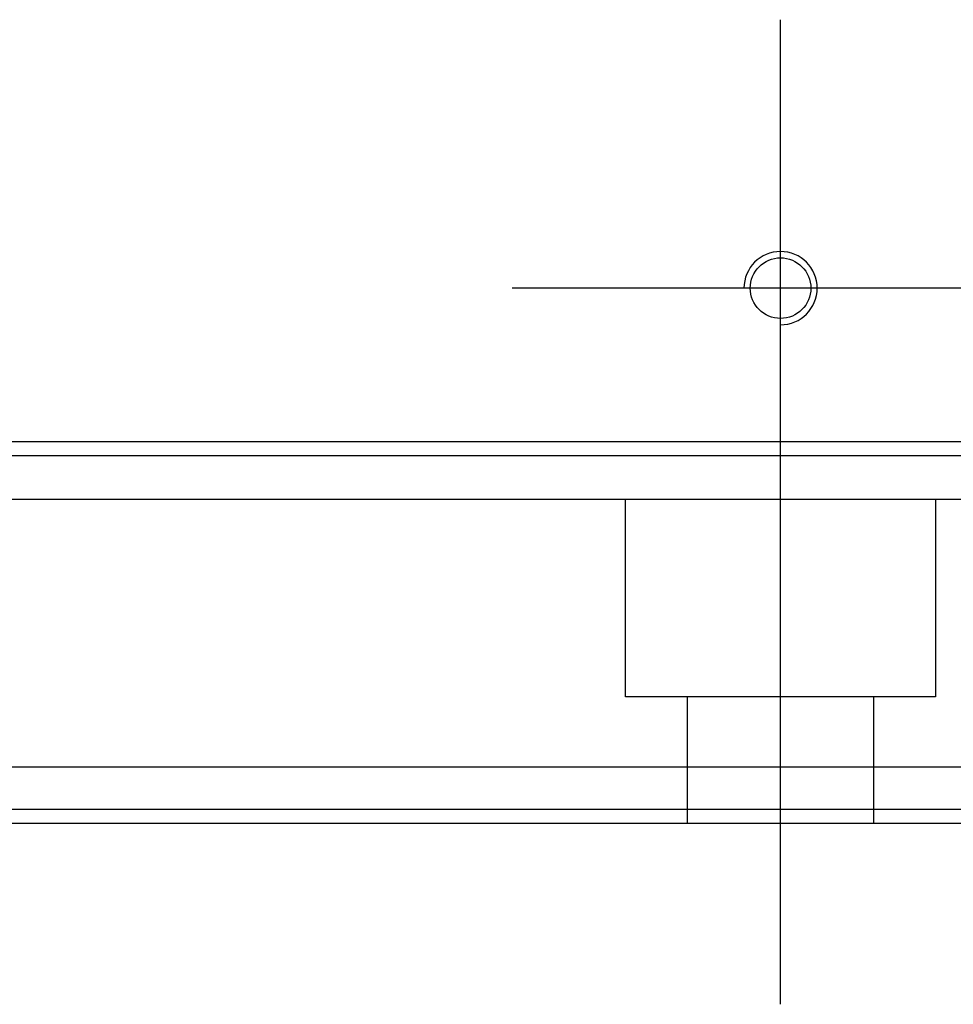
# Model space of a CAD drawing. Header units: millimetres. Extents: x -2774 to 3135, y -1571 to 860.
# Tile 160 of 256: x -2415 to -2382, y -559 to -524. Entities that reach past the tile are written whole.
import ezdxf
from ezdxf.lldxf.tags import DXFTag

# ---------------------------------------------------------------- set-up
doc = ezdxf.new("R2010")
doc.units = ezdxf.units.MM
doc.layers.get('0').update_dxf_attribs({"linetype": 'CONTINUOUS'})
tags = doc.linetypes.add('DASHED', pattern=[25.72, 12.86, -12.86]).pattern_tags.tags
tags[6:7] = [DXFTag(74, 4), DXFTag(75, 0), DXFTag(340, '0'), DXFTag(46, 0.0), DXFTag(50, 0.0), DXFTag(44, 0.0), DXFTag(45, 0.0)]
tags[4:5] = [DXFTag(74, 4), DXFTag(75, 0), DXFTag(340, '0'), DXFTag(46, 0.0), DXFTag(50, 0.0), DXFTag(44, 0.0), DXFTag(45, 0.0)]

msp = doc.modelspace()

# ---------------------------------------------------------------- linework, layer by layer
at = {"color": 0, "ltscale": 0.2}
for p, q in [((-2387.881, -543.467), (-2387.881, -524.417)), ((-2387.881, -559.354), (-2387.881, -533.604)), ((-2378.356, -533.942), (-2397.406, -533.942))]:
    msp.add_line(p, q, dxfattribs=at)
at = {"color": 0, "linetype": 'Continuous'}
for p, q in [((-1917.881, -539.392), (-2457.881, -539.392)), ((-1917.881, -550.942), (-2457.881, -550.942)), ((-1917.881, -552.942), (-2457.881, -552.942))]:
    msp.add_line(p, q, dxfattribs=at)
at = {"color": 0, "linetype": 'DASHED'}
for p, q in [((-1917.881, -541.442), (-2457.881, -541.442)), ((-2393.381, -548.442), (-2393.381, -541.442)), ((-2382.381, -541.442), (-2382.381, -548.442)), ((-2382.381, -548.442), (-2393.381, -548.442)), ((-2391.181, -552.942), (-2391.181, -548.442)), ((-2384.581, -548.442), (-2384.581, -552.942)), ((-1917.881, -552.442), (-2457.881, -552.442))]:
    msp.add_line(p, q, dxfattribs=at)
at = {"color": 0, "linetype": 'Continuous'}
msp.add_circle((-2387.881, -533.942), 1.075, dxfattribs=at)
at = {"color": 0}
msp.add_arc((-2387.881, -533.942), 1.3, 270, 180, dxfattribs=at)
at = {"color": 0, "linetype": 'Continuous'}
msp.add_open_spline([(-1917.881, -539.892), (-2457.881, -539.892)], degree=1, dxfattribs=at)

doc.saveas('drawing.dxf')
